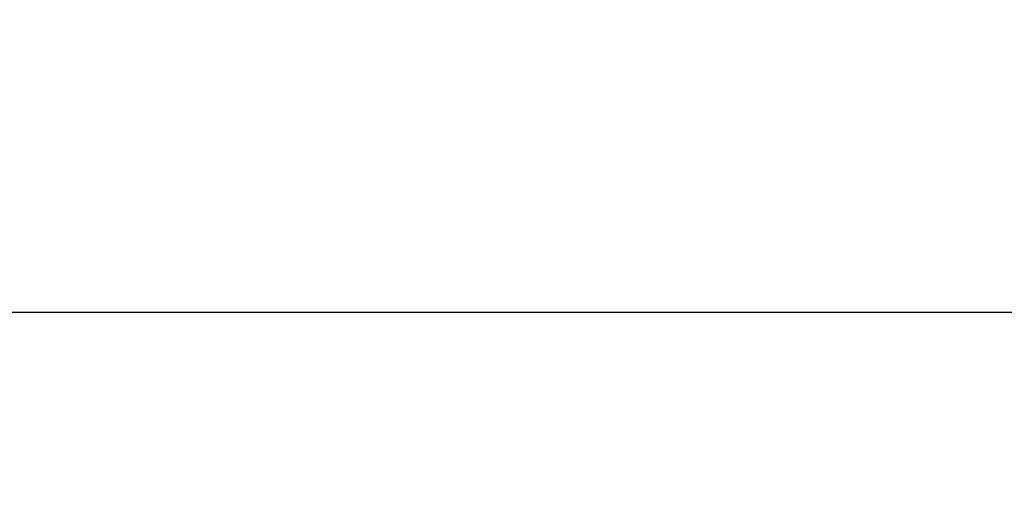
# Model space of a CAD drawing. Header units: inches. Extents: x 0 to 16, y 0 to 10.
# Tile 20 of 38: x 13.448 to 13.958, y 1.816 to 2.068. Entities that reach past the tile are written whole.
import ezdxf

# ---------------------------------------------------------------- set-up
doc = ezdxf.new("R2010")
doc.units = ezdxf.units.IN
doc.header["$LTSCALE"] = 0.935
doc.header["$MEASUREMENT"] = 0
doc.layers.get('0').update_dxf_attribs({"linetype": 'CONTINUOUS'})
doc.styles.get("Standard").update_dxf_attribs({"font": 'txt', "width": 0.8})
doc.dimstyles.get("Standard").update_dxf_attribs({"dimtxt": 0.15625, "dimasz": 0.1875, "dimexe": 0.125, "dimexo": 0.0625, "dimgap": 0.09, "dimtad": 0, "dimtih": 1, "dimtoh": 1, "dimzin": 4, "dimdsep": 46, "dimtxsty": 'Standard', "dimblk": '_FILLED', "dimblk1": '_FILLED', "dimblk2": '_FILLED', "dimcen": 0.09, "dimazin": 1, "dimtp": 0.01, "dimtm": 0.01, "dimtfac": 1, "dimtofl": 0, "dimtmove": 0, "dimatfit": 3, "dimldrblk": '_FILLED', "dimfxl": 1, "dimtolj": 1, "dimtzin": 4, "dimarcsym": 0})

# ---------------------------------------------------------------- blocks, each defined once
blk = doc.blocks.new('*T18')
at = {"color": 2, "linetype": 'Continuous'}
for p, q in [((0, 0), (2.75, 0)), ((0, 0), (0, -1.875)), ((2.75, 0), (2.75, -1.875)), ((0, -0.75), (2.75, -0.75)), ((0, -1.25), (2.75, -1.25)), ((1.375, -1.25), (1.375, -1.5625)), ((0, -1.5625), (2.75, -1.5625)), ((0, -1.875), (2.75, -1.875))]:
    blk.add_line(p, q, dxfattribs=at)
at = {"color": 2, "linetype": 'Continuous', "attachment_point": 2, "line_spacing_factor": 0.9}
for s, insert, char_height, width in [('X-Pro II Workstation\\PFull Size Fan Filter Unit', (1.375, -0.82812), 0.125, 5), ('XPROII-4-FFU', (2.0625, -1.32812), 0.125, 2.4), ('B', (0.6875, -1.32812), 0.125, 0.2), ('\\Q15.0;ALL DIMENSIONS ARE IN INCHES', (1.375, -1.64354), 0.0825, 3.696)]:
    blk.add_mtext(s, dxfattribs=dict(at, insert=insert, char_height=char_height, width=width))
blk = doc.blocks.new('_FILLED')
at = {"color": 0, "linetype": 'ByBlock'}
blk.add_solid([(0, 0), (-1, 0.1667), (-1, -0.1667)], dxfattribs=at)

msp = doc.modelspace()

# ---------------------------------------------------------------- block references
msp.add_blockref('*T18', (13.225, 1.91632))

# ---------------------------------------------------------------- leaders
at = {"color": 2, "linetype": 'Continuous'}
msp.add_leader([(11.32703, 1.78373), (13.28038, 2.36332), (13.53038, 2.36332)], dimstyle='Standard', override={"dimtad": 0}, dxfattribs=at)

doc.saveas('drawing.dxf')
